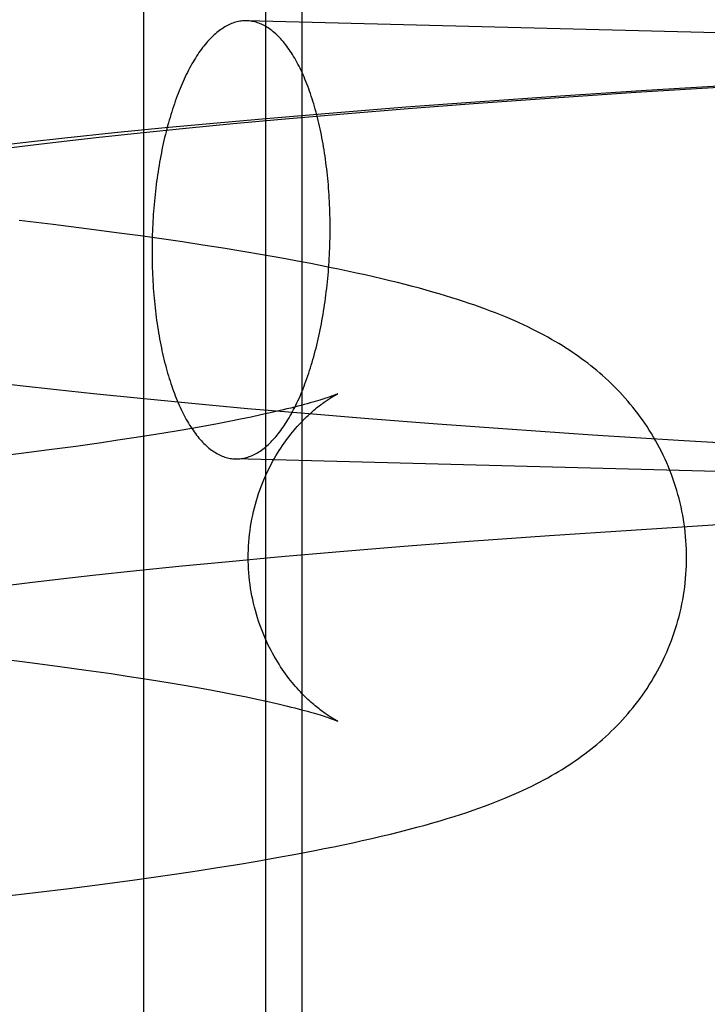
# Model space of a CAD drawing. Header units: inches. Extents: x 0 to 248, y 0 to 160.
# Tile 23 of 82: x 80.4763 to 80.5375, y 82.7299 to 82.8176. Entities that reach past the tile are written whole.
import ezdxf

# ---------------------------------------------------------------- set-up
doc = ezdxf.new("R2010")
doc.units = ezdxf.units.IN
doc.header["$LTSCALE"] = 13.627625
doc.header["$MEASUREMENT"] = 0
doc.linetypes.add('HIDDEN', pattern=[0.2, 0.1, -0.1])
doc.layers.add('DEFAULT_2', color=8, linetype='HIDDEN')

msp = doc.modelspace()

# ---------------------------------------------------------------- linework, layer by layer
at = {"layer": 'DEFAULT_2', "color": 8, "linetype": 'HIDDEN'}
for p, q in [((80.487364, 82.826609), (80.487364, 82.670359)), ((80.498201, 82.826609), (80.498201, 82.670359)), ((80.501434, 82.826609), (80.501434, 82.670359)), ((80.703961, 82.812087), (80.496539, 82.817461)), ((80.531158, 82.811104), (80.539771, 82.811638)), ((80.541023, 82.811787), (80.532066, 82.811249)), ((80.516723, 82.810103), (80.523876, 82.810617)), ((80.524442, 82.810754), (80.516899, 82.810229)), ((80.523876, 82.810617), (80.531158, 82.811104)), ((80.532066, 82.811249), (80.524442, 82.810754)), ((80.510699, 82.809767), (80.504594, 82.809284)), ((80.505182, 82.809191), (80.510886, 82.809655)), ((80.516899, 82.810229), (80.510699, 82.809767)), ((80.510886, 82.809655), (80.516723, 82.810103)), ((80.4986, 82.808779), (80.493897, 82.808359)), ((80.495317, 82.808315), (80.499633, 82.80871)), ((80.504594, 82.809284), (80.4986, 82.808779)), ((80.499633, 82.80871), (80.505182, 82.809191)), ((80.489282, 82.807925), (80.484763, 82.807477)), ((80.487057, 82.807498), (80.491122, 82.807911)), ((80.493897, 82.808359), (80.489282, 82.807925)), ((80.491122, 82.807911), (80.495317, 82.808315)), ((80.480347, 82.807014), (80.477106, 82.806656)), ((80.480289, 82.806759), (80.483134, 82.807078)), ((80.484763, 82.807477), (80.480347, 82.807014)), ((80.483134, 82.807078), (80.487057, 82.807498)), ((80.477106, 82.806656), (80.473928, 82.80629)), ((80.474871, 82.806111), (80.477534, 82.806436)), ((80.477534, 82.806436), (80.480289, 82.806759)), ((80.47931, 82.799331), (80.476282, 82.799693)), ((80.482278, 82.798959), (80.47931, 82.799331)), ((80.485185, 82.798577), (80.482278, 82.798959)), ((80.487089, 82.798316), (80.485185, 82.798577)), ((80.488965, 82.798051), (80.487089, 82.798316)), ((80.490814, 82.797781), (80.488965, 82.798051)), ((80.492636, 82.797504), (80.490814, 82.797781)), ((80.494431, 82.797222), (80.492636, 82.797504)), ((80.496198, 82.796934), (80.494431, 82.797222)), ((80.497942, 82.796637), (80.496198, 82.796934)), ((80.499671, 82.796331), (80.497942, 82.796637)), ((80.473234, 82.785364), (80.476393, 82.784997)), ((80.476393, 82.784997), (80.479615, 82.784638)), ((80.479615, 82.784638), (80.482899, 82.784288)), ((80.482899, 82.784288), (80.487368, 82.783835)), ((80.487368, 82.783835), (80.491935, 82.783395)), ((80.491935, 82.783395), (80.496595, 82.78297)), ((80.496595, 82.78297), (80.501339, 82.782559)), ((80.498633, 82.782566), (80.497805, 82.782383)), ((80.499404, 82.782744), (80.498633, 82.782566)), ((80.501339, 82.782559), (80.507376, 82.782065)), ((80.493924, 82.7816), (80.492816, 82.781395)), ((80.494979, 82.781802), (80.493924, 82.7816)), ((80.495978, 82.782), (80.494979, 82.781802)), ((80.49692, 82.782194), (80.495978, 82.782)), ((80.497805, 82.782383), (80.49692, 82.782194)), ((80.507376, 82.782065), (80.513517, 82.781592)), ((80.513517, 82.781592), (80.519745, 82.781141)), ((80.489172, 82.780767), (80.487855, 82.780555)), ((80.490438, 82.780978), (80.489172, 82.780767)), ((80.491653, 82.781188), (80.490438, 82.780978)), ((80.492816, 82.781395), (80.491653, 82.781188)), ((80.519745, 82.781141), (80.52731, 82.780628)), ((80.48361, 82.779913), (80.48133, 82.779591)), ((80.485073, 82.780127), (80.48361, 82.779913)), ((80.486488, 82.780341), (80.485073, 82.780127)), ((80.487855, 82.780555), (80.486488, 82.780341)), ((80.52731, 82.780628), (80.534945, 82.780146)), ((80.534945, 82.780146), (80.543899, 82.779623)), ((80.476474, 82.77895), (80.473906, 82.778632)), ((80.47895, 82.77927), (80.476474, 82.77895)), ((80.48133, 82.779591), (80.47895, 82.77927)), ((80.702978, 82.7731), (80.495529, 82.778474)), ((80.52348, 82.771656), (80.530753, 82.772144)), ((80.530753, 82.772144), (80.539358, 82.77268)), ((80.51051, 82.770692), (80.516337, 82.77114)), ((80.516337, 82.77114), (80.52348, 82.771656)), ((80.499281, 82.769745), (80.504819, 82.770226)), ((80.504819, 82.770226), (80.51051, 82.770692)), ((80.490793, 82.768944), (80.494976, 82.769349)), ((80.494976, 82.769349), (80.499281, 82.769745)), ((80.48283, 82.768111), (80.486741, 82.768531)), ((80.486741, 82.768531), (80.490793, 82.768944)), ((80.477251, 82.767469), (80.479996, 82.767791)), ((80.479996, 82.767791), (80.48283, 82.768111)), ((80.474599, 82.767143), (80.477251, 82.767469)), ((80.47494, 82.760641), (80.477468, 82.760323)), ((80.477468, 82.760323), (80.479903, 82.760003)), ((80.479903, 82.760003), (80.48224, 82.759682)), ((80.48224, 82.759682), (80.484476, 82.75936)), ((80.484476, 82.75936), (80.485909, 82.759147)), ((80.485909, 82.759147), (80.487293, 82.758933)), ((80.487293, 82.758933), (80.488629, 82.758721)), ((80.488629, 82.758721), (80.489915, 82.758509)), ((80.489915, 82.758509), (80.49115, 82.758299)), ((80.49115, 82.758299), (80.492333, 82.758091)), ((80.492333, 82.758091), (80.493462, 82.757886)), ((80.493462, 82.757886), (80.494538, 82.757683)), ((80.494538, 82.757683), (80.495559, 82.757484)), ((80.495559, 82.757484), (80.496523, 82.757288)), ((80.496523, 82.757288), (80.497432, 82.757097)), ((80.497432, 82.757097), (80.498283, 82.756911)), ((80.497479, 82.742683), (80.499205, 82.742985)), ((80.499205, 82.742985), (80.500907, 82.743296)), ((80.500907, 82.743296), (80.502595, 82.743618)), ((80.492141, 82.741819), (80.493947, 82.7421)), ((80.493947, 82.7421), (80.495726, 82.742388)), ((80.495726, 82.742388), (80.497479, 82.742683)), ((80.486569, 82.741011), (80.488453, 82.741275)), ((80.488453, 82.741275), (80.49031, 82.741544)), ((80.49031, 82.741544), (80.492141, 82.741819)), ((80.480751, 82.740247), (80.483691, 82.740624)), ((80.483691, 82.740624), (80.486569, 82.741011)), ((80.474688, 82.739522), (80.477749, 82.73988)), ((80.477749, 82.73988), (80.480751, 82.740247))]:
    msp.add_line(p, q, dxfattribs=at)
for points in [[(80.496539, 82.817461), (80.496522, 82.817461), (80.4964, 82.817461), (80.496278, 82.817457), (80.496156, 82.817448), (80.496034, 82.817434), (80.495912, 82.817416), (80.49579, 82.817393), (80.495668, 82.817365), (80.495546, 82.817333), (80.495425, 82.817297), (80.495303, 82.817255), (80.495182, 82.817209), (80.49506, 82.817159), (80.494939, 82.817104), (80.494819, 82.817044), (80.494698, 82.81698), (80.494578, 82.816912), (80.494459, 82.816839), (80.494339, 82.816761), (80.49422, 82.816679), (80.494102, 82.816593), (80.493984, 82.816502), (80.493866, 82.816407), (80.493749, 82.816307), (80.493632, 82.816203), (80.493516, 82.816095), (80.493401, 82.815982), (80.493286, 82.815866), (80.493172, 82.815744), (80.493059, 82.815619), (80.492946, 82.81549), (80.492834, 82.815356), (80.492723, 82.815218), (80.492612, 82.815076), (80.492503, 82.81493), (80.492394, 82.81478), (80.492286, 82.814627), (80.492179, 82.814469), (80.492073, 82.814307), (80.491968, 82.814141), (80.491863, 82.813972), (80.49176, 82.813798), (80.491658, 82.813621), (80.491557, 82.813441), (80.491457, 82.813256), (80.491358, 82.813068), (80.49126, 82.812876), (80.491163, 82.812681), (80.491067, 82.812483), (80.490973, 82.81228), (80.49088, 82.812075), (80.490788, 82.811866), (80.490697, 82.811654), (80.490607, 82.811439), (80.490519, 82.81122), (80.490432, 82.810998), (80.490347, 82.810773), (80.490262, 82.810546), (80.490179, 82.810315), (80.490098, 82.810081), (80.490018, 82.809844), (80.489939, 82.809605), (80.489862, 82.809363), (80.489786, 82.809118), (80.489712, 82.80887), (80.489639, 82.80862), (80.489568, 82.808367), (80.489498, 82.808112), (80.48943, 82.807855), (80.489363, 82.807595), (80.489298, 82.807332), (80.489235, 82.807068), (80.489173, 82.806802), (80.489113, 82.806533), (80.489054, 82.806262), (80.488998, 82.80599), (80.488942, 82.805715), (80.488889, 82.805439), (80.488837, 82.80516), (80.488787, 82.804881), (80.488738, 82.804599), (80.488692, 82.804316), (80.488647, 82.804031), (80.488604, 82.803745), (80.488562, 82.803458), (80.488522, 82.803169), (80.488485, 82.802879), (80.488448, 82.802588), (80.488414, 82.802296), (80.488382, 82.802003), (80.488351, 82.801709), (80.488322, 82.801414), (80.488295, 82.801118), (80.48827, 82.800821), (80.488247, 82.800524), (80.488225, 82.800226), (80.488206, 82.799927), (80.488188, 82.799628), (80.488172, 82.799329), (80.488158, 82.799029), (80.488146, 82.79873), (80.488135, 82.79843), (80.488127, 82.798129), (80.48812, 82.797829), (80.488116, 82.797529), (80.488113, 82.797229), (80.488112, 82.796929)], [(80.503956, 82.799005), (80.503955, 82.799305), (80.503952, 82.799604), (80.503948, 82.799903), (80.503941, 82.800202), (80.503933, 82.8005), (80.503922, 82.800797), (80.50391, 82.801094), (80.503896, 82.80139), (80.50388, 82.801685), (80.503862, 82.801979), (80.503843, 82.802272), (80.503821, 82.802565), (80.503798, 82.802856), (80.503773, 82.803146), (80.503746, 82.803435), (80.503717, 82.803722), (80.503686, 82.804008), (80.503654, 82.804293), (80.503619, 82.804576), (80.503583, 82.804858), (80.503545, 82.805138), (80.503506, 82.805416), (80.503464, 82.805693), (80.503421, 82.805967), (80.503376, 82.80624), (80.50333, 82.806511), (80.503281, 82.80678), (80.503231, 82.807047), (80.503179, 82.807311), (80.503126, 82.807574), (80.50307, 82.807834), (80.503014, 82.808091), (80.502955, 82.808347), (80.502895, 82.8086), (80.502833, 82.80885), (80.50277, 82.809098), (80.502705, 82.809343), (80.502638, 82.809585), (80.50257, 82.809825), (80.5025, 82.810062), (80.502429, 82.810296), (80.502356, 82.810527), (80.502282, 82.810755), (80.502206, 82.81098), (80.502129, 82.811202), (80.50205, 82.811421), (80.50197, 82.811637), (80.501889, 82.811849), (80.501806, 82.812058), (80.501721, 82.812264), (80.501636, 82.812466), (80.501549, 82.812665), (80.501461, 82.812861), (80.501371, 82.813053), (80.50128, 82.813241), (80.501188, 82.813426), (80.501095, 82.813607), (80.501001, 82.813784), (80.500905, 82.813958), (80.500808, 82.814128), (80.50071, 82.814294), (80.500611, 82.814456), (80.500511, 82.814614), (80.50041, 82.814768), (80.500308, 82.814919), (80.500204, 82.815065), (80.5001, 82.815207), (80.499995, 82.815345), (80.499889, 82.815479), (80.499782, 82.815609), (80.499674, 82.815735), (80.499565, 82.815856), (80.499456, 82.815973), (80.499345, 82.816086), (80.499234, 82.816195), (80.499122, 82.816299), (80.499009, 82.816399), (80.498896, 82.816495), (80.498782, 82.816586), (80.498667, 82.816672), (80.498552, 82.816755), (80.498436, 82.816833), (80.498319, 82.816906), (80.498202, 82.816975), (80.498084, 82.817039), (80.497966, 82.817099), (80.497848, 82.817155), (80.497729, 82.817205), (80.497609, 82.817252), (80.49749, 82.817293), (80.49737, 82.81733), (80.497249, 82.817363), (80.497128, 82.817391), (80.497008, 82.817414), (80.496886, 82.817433), (80.496765, 82.817447), (80.496643, 82.817456), (80.496539, 82.817461)], [(80.495529, 82.778474), (80.495546, 82.778473), (80.495668, 82.778473), (80.49579, 82.778478), (80.495912, 82.778487), (80.496034, 82.7785), (80.496156, 82.778519), (80.496278, 82.778541), (80.4964, 82.778569), (80.496522, 82.778601), (80.496643, 82.778638), (80.496765, 82.778679), (80.496886, 82.778725), (80.497008, 82.778775), (80.497128, 82.77883), (80.497249, 82.77889), (80.49737, 82.778954), (80.49749, 82.779023), (80.497609, 82.779096), (80.497729, 82.779173), (80.497848, 82.779255), (80.497966, 82.779341), (80.498084, 82.779432), (80.498202, 82.779528), (80.498319, 82.779627), (80.498436, 82.779731), (80.498552, 82.779839), (80.498667, 82.779952), (80.498782, 82.780069), (80.498896, 82.78019), (80.499009, 82.780315), (80.499122, 82.780445), (80.499234, 82.780578), (80.499345, 82.780716), (80.499456, 82.780858), (80.499565, 82.781004), (80.499674, 82.781154), (80.499782, 82.781308), (80.499889, 82.781466), (80.499995, 82.781627), (80.5001, 82.781793), (80.500204, 82.781963), (80.500308, 82.782136), (80.50041, 82.782313), (80.500511, 82.782494), (80.500611, 82.782678), (80.50071, 82.782866), (80.500808, 82.783058), (80.500905, 82.783253), (80.501001, 82.783452), (80.501095, 82.783654), (80.501188, 82.783859), (80.50128, 82.784068), (80.501371, 82.78428), (80.501461, 82.784496), (80.501549, 82.784714), (80.501636, 82.784936), (80.501721, 82.785161), (80.501806, 82.785389), (80.501889, 82.78562), (80.50197, 82.785853), (80.50205, 82.78609), (80.502129, 82.78633), (80.502206, 82.786572), (80.502282, 82.786817), (80.502356, 82.787064), (80.502429, 82.787314), (80.5025, 82.787567), (80.50257, 82.787822), (80.502638, 82.78808), (80.502705, 82.78834), (80.50277, 82.788602), (80.502833, 82.788866), (80.502895, 82.789133), (80.502955, 82.789401), (80.503014, 82.789672), (80.50307, 82.789945), (80.503126, 82.790219), (80.503179, 82.790496), (80.503231, 82.790774), (80.503281, 82.791054), (80.50333, 82.791335), (80.503376, 82.791618), (80.503421, 82.791903), (80.503464, 82.792189), (80.503506, 82.792476), (80.503545, 82.792765), (80.503583, 82.793055), (80.503619, 82.793346), (80.503654, 82.793638), (80.503686, 82.793932), (80.503717, 82.794226), (80.503746, 82.794521), (80.503773, 82.794817), (80.503798, 82.795113), (80.503821, 82.795411), (80.503843, 82.795709), (80.503862, 82.796007), (80.50388, 82.796306), (80.503896, 82.796605), (80.50391, 82.796905), (80.503922, 82.797205), (80.503933, 82.797505), (80.503941, 82.797805), (80.503948, 82.798105), (80.503952, 82.798405), (80.503955, 82.798705), (80.503956, 82.799005)], [(80.488112, 82.796929), (80.488113, 82.796629), (80.488116, 82.79633), (80.48812, 82.796031), (80.488127, 82.795733), (80.488135, 82.795435), (80.488146, 82.795137), (80.488158, 82.794841), (80.488172, 82.794545), (80.488188, 82.794249), (80.488206, 82.793955), (80.488225, 82.793662), (80.488247, 82.79337), (80.48827, 82.793078), (80.488295, 82.792788), (80.488322, 82.7925), (80.488351, 82.792212), (80.488382, 82.791926), (80.488414, 82.791641), (80.488448, 82.791358), (80.488485, 82.791076), (80.488522, 82.790796), (80.488562, 82.790518), (80.488604, 82.790242), (80.488647, 82.789967), (80.488692, 82.789694), (80.488738, 82.789423), (80.488787, 82.789154), (80.488837, 82.788888), (80.488889, 82.788623), (80.488942, 82.788361), (80.488998, 82.788101), (80.489054, 82.787843), (80.489113, 82.787588), (80.489173, 82.787335), (80.489235, 82.787084), (80.489298, 82.786837), (80.489363, 82.786591), (80.48943, 82.786349), (80.489498, 82.786109), (80.489568, 82.785872), (80.489639, 82.785638), (80.489712, 82.785407), (80.489786, 82.785179), (80.489862, 82.784954), (80.489939, 82.784732), (80.490018, 82.784513), (80.490098, 82.784298), (80.490179, 82.784085), (80.490262, 82.783876), (80.490347, 82.78367), (80.490432, 82.783468), (80.490519, 82.783269), (80.490607, 82.783073), (80.490697, 82.782882), (80.490788, 82.782693), (80.49088, 82.782508), (80.490973, 82.782327), (80.491067, 82.78215), (80.491163, 82.781976), (80.49126, 82.781807), (80.491358, 82.781641), (80.491457, 82.781479), (80.491557, 82.78132), (80.491658, 82.781166), (80.49176, 82.781016), (80.491863, 82.78087), (80.491968, 82.780727), (80.492073, 82.780589), (80.492179, 82.780455), (80.492286, 82.780325), (80.492394, 82.7802), (80.492503, 82.780078), (80.492612, 82.779961), (80.492723, 82.779848), (80.492834, 82.77974), (80.492946, 82.779635), (80.493059, 82.779535), (80.493172, 82.77944), (80.493286, 82.779349), (80.493401, 82.779262), (80.493516, 82.77918), (80.493632, 82.779102), (80.493749, 82.779028), (80.493866, 82.778959), (80.493984, 82.778895), (80.494102, 82.778835), (80.49422, 82.77878), (80.494339, 82.778729), (80.494459, 82.778683), (80.494578, 82.778641), (80.494698, 82.778604), (80.494819, 82.778571), (80.494939, 82.778544), (80.49506, 82.77852), (80.495182, 82.778502), (80.495303, 82.778488), (80.495425, 82.778478), (80.495529, 82.778474)], [(80.535672, 82.7697), (80.535669, 82.77005), (80.535659, 82.770431), (80.535643, 82.770811), (80.535619, 82.771191), (80.535588, 82.771571), (80.535551, 82.77195), (80.535506, 82.772328), (80.535455, 82.772705), (80.535397, 82.773081), (80.535332, 82.773455), (80.535261, 82.773828), (80.535182, 82.774199), (80.535098, 82.774568), (80.535006, 82.774935), (80.534908, 82.7753), (80.534804, 82.775663), (80.534694, 82.776023), (80.534577, 82.77638), (80.534455, 82.776735), (80.534326, 82.777087), (80.534191, 82.777435), (80.534051, 82.777781), (80.533905, 82.778123), (80.533753, 82.778461), (80.533596, 82.778797), (80.533434, 82.779128), (80.533266, 82.779456), (80.533093, 82.779781), (80.532915, 82.780101), (80.532732, 82.780418), (80.532544, 82.780731), (80.532352, 82.781039), (80.532155, 82.781344), (80.531954, 82.781643), (80.531749, 82.781939), (80.53154, 82.78223), (80.531327, 82.782516), (80.531111, 82.782799), (80.53089, 82.783076), (80.530666, 82.78335), (80.530438, 82.783619), (80.530206, 82.783885), (80.52997, 82.784147), (80.52973, 82.784405), (80.529485, 82.784661), (80.529236, 82.784914), (80.528982, 82.785163), (80.528725, 82.785408), (80.528466, 82.785648), (80.528205, 82.785883), (80.527942, 82.786112), (80.527679, 82.786336), (80.527414, 82.786554), (80.527148, 82.786768), (80.526879, 82.786978), (80.526608, 82.787185), (80.526333, 82.787388), (80.526055, 82.787588), (80.525772, 82.787786), (80.525485, 82.787982), (80.525194, 82.788175), (80.524899, 82.788366), (80.524598, 82.788555), (80.524292, 82.788742), (80.52398, 82.788927), (80.523662, 82.789112), (80.523336, 82.789295), (80.523, 82.789479), (80.522655, 82.789663), (80.522299, 82.789847), (80.521932, 82.790031), (80.521557, 82.790214), (80.521173, 82.790396), (80.520781, 82.790576), (80.52038, 82.790755), (80.51997, 82.790933), (80.519551, 82.79111), (80.519123, 82.791285), (80.518684, 82.791459), (80.518235, 82.791632), (80.517775, 82.791805), (80.517304, 82.791976), (80.516821, 82.792147), (80.516327, 82.792316), (80.515822, 82.792485), (80.515304, 82.792653), (80.514774, 82.792821), (80.51423, 82.792987), (80.513672, 82.793154), (80.513098, 82.793321), (80.512508, 82.793487), (80.511899, 82.793655), (80.511272, 82.793822), (80.510625, 82.793991), (80.509956, 82.79416), (80.509267, 82.79433), (80.508555, 82.794501), (80.507823, 82.794673), (80.507071, 82.794844), (80.506302, 82.795014), (80.505515, 82.795185), (80.504713, 82.795354), (80.503898, 82.795521), (80.50307, 82.795687), (80.502232, 82.795852), (80.501385, 82.796014), (80.499671, 82.796331)], [(80.496672, 82.7697), (80.496675, 82.770024), (80.496685, 82.770372), (80.496701, 82.77072), (80.496724, 82.771067), (80.496754, 82.771414), (80.496791, 82.771759), (80.496834, 82.772102), (80.496883, 82.772444), (80.496939, 82.772784), (80.497001, 82.773121), (80.497069, 82.773456), (80.497144, 82.773787), (80.497224, 82.774116), (80.49731, 82.774441), (80.497401, 82.774762), (80.497498, 82.775079), (80.497599, 82.775392), (80.497706, 82.775701), (80.497817, 82.776004), (80.497933, 82.776303), (80.498053, 82.776596), (80.498176, 82.776884), (80.498303, 82.777166), (80.498434, 82.777443), (80.498567, 82.777714), (80.498703, 82.777979), (80.498842, 82.778238), (80.498984, 82.778491), (80.499127, 82.778738), (80.499272, 82.778978), (80.499418, 82.779212), (80.499565, 82.779439), (80.499712, 82.779659), (80.49986, 82.779873), (80.500009, 82.78008), (80.500157, 82.780281), (80.500305, 82.780475), (80.500452, 82.780663), (80.500599, 82.780845), (80.500745, 82.78102), (80.50089, 82.781189), (80.501034, 82.781353), (80.501176, 82.781511), (80.501317, 82.781663), (80.501457, 82.781809), (80.501595, 82.78195), (80.501731, 82.782086), (80.501865, 82.782217), (80.501998, 82.782344), (80.50213, 82.782465), (80.502259, 82.782582), (80.502386, 82.782695), (80.50251, 82.782802), (80.502633, 82.782906), (80.502753, 82.783005), (80.50287, 82.783099), (80.502984, 82.78319), (80.503096, 82.783276), (80.503205, 82.783358), (80.503312, 82.783437), (80.503415, 82.783511), (80.503515, 82.783582), (80.503611, 82.783649), (80.503705, 82.783713), (80.503796, 82.783773), (80.503883, 82.78383), (80.503967, 82.783883), (80.504047, 82.783933), (80.504123, 82.783979), (80.504194, 82.784022), (80.504261, 82.784061), (80.504324, 82.784097), (80.504382, 82.784129), (80.504435, 82.784158), (80.504483, 82.784184), (80.504526, 82.784207), (80.504563, 82.784226), (80.504595, 82.784242), (80.50462, 82.784255), (80.504639, 82.784264), (80.504652, 82.78427), (80.504656, 82.784272)], [(80.504655, 82.784272), (80.504646, 82.784268), (80.504629, 82.78426), (80.504604, 82.784249), (80.504571, 82.784236), (80.504529, 82.784218), (80.504478, 82.784198), (80.504418, 82.784174), (80.504348, 82.784148), (80.504268, 82.784118), (80.504178, 82.784085), (80.504077, 82.784048), (80.503965, 82.784009), (80.503841, 82.783966), (80.503706, 82.783921), (80.503558, 82.783872), (80.503399, 82.78382), (80.503227, 82.783766), (80.503042, 82.783708), (80.502844, 82.783648), (80.502633, 82.783586), (80.502409, 82.783521), (80.502171, 82.783453), (80.50192, 82.783383), (80.501655, 82.78331), (80.501376, 82.783235), (80.501083, 82.783158), (80.500775, 82.783079), (80.500454, 82.782998), (80.500118, 82.782915), (80.499768, 82.782831), (80.499404, 82.782744)], [(80.504652, 82.755129), (80.504656, 82.755128), (80.50465, 82.75513), (80.504637, 82.755137), (80.504617, 82.755146), (80.504591, 82.755159), (80.504559, 82.755176), (80.50452, 82.755195), (80.504477, 82.755218), (80.504428, 82.755245), (80.504375, 82.755274), (80.504316, 82.755307), (80.504253, 82.755343), (80.504186, 82.755383), (80.504114, 82.755426), (80.504038, 82.755472), (80.503957, 82.755523), (80.503873, 82.755576), (80.503785, 82.755634), (80.503694, 82.755694), (80.503599, 82.755758), (80.503502, 82.755826), (80.503402, 82.755897), (80.503298, 82.755972), (80.503192, 82.756051), (80.503083, 82.756133), (80.502972, 82.75622), (80.502857, 82.75631), (80.50274, 82.756405), (80.502621, 82.756504), (80.502499, 82.756607), (80.502375, 82.756714), (80.502248, 82.756827), (80.502119, 82.756944), (80.501988, 82.757065), (80.501856, 82.757192), (80.501721, 82.757323), (80.501585, 82.757459), (80.501447, 82.757601), (80.501307, 82.757748), (80.501166, 82.7579), (80.501023, 82.758059), (80.500879, 82.758222), (80.500734, 82.758392), (80.500588, 82.758568), (80.500442, 82.758749), (80.500295, 82.758937), (80.500147, 82.759131), (80.499999, 82.759332), (80.499851, 82.759539), (80.499704, 82.759753), (80.499556, 82.759973), (80.49941, 82.7602), (80.499264, 82.760434), (80.499119, 82.760675), (80.498976, 82.760922), (80.498835, 82.761174), (80.498697, 82.761433), (80.498561, 82.761698), (80.498428, 82.761969), (80.498298, 82.762246), (80.498171, 82.762528), (80.498048, 82.762815), (80.497928, 82.763108), (80.497813, 82.763406), (80.497702, 82.76371), (80.497596, 82.764018), (80.497495, 82.76433), (80.497398, 82.764647), (80.497307, 82.764968), (80.497222, 82.765292), (80.497142, 82.765621), (80.497068, 82.765952), (80.497, 82.766286), (80.496938, 82.766623), (80.496882, 82.766962), (80.496833, 82.767303), (80.49679, 82.767646), (80.496754, 82.767991), (80.496724, 82.768336), (80.496701, 82.768683), (80.496685, 82.76903), (80.496675, 82.769378), (80.496672, 82.7697)], [(80.502595, 82.743618), (80.503437, 82.743785), (80.50428, 82.743956), (80.505126, 82.744132), (80.505973, 82.744313), (80.50682, 82.744499), (80.507662, 82.74469), (80.508497, 82.744885), (80.50932, 82.745082), (80.510128, 82.745282), (80.510914, 82.745483), (80.511672, 82.745684), (80.5124, 82.745882), (80.513092, 82.746077), (80.513753, 82.746269), (80.514384, 82.746459), (80.514989, 82.746646), (80.515571, 82.746832), (80.51613, 82.747017), (80.516669, 82.7472), (80.517187, 82.747382), (80.517685, 82.747562), (80.518163, 82.74774), (80.518624, 82.747917), (80.519071, 82.748094), (80.519505, 82.748271), (80.519928, 82.748448), (80.520343, 82.748628), (80.520748, 82.748808), (80.521144, 82.74899), (80.52153, 82.749173), (80.521908, 82.749356), (80.522276, 82.749541), (80.522635, 82.749726), (80.522985, 82.749912), (80.523324, 82.750098), (80.523655, 82.750284), (80.523976, 82.75047), (80.52429, 82.750656), (80.524597, 82.750844), (80.524898, 82.751033), (80.525193, 82.751224), (80.525484, 82.751417), (80.525771, 82.751612), (80.526054, 82.751811), (80.526334, 82.752012), (80.52661, 82.752216), (80.526882, 82.752424), (80.527152, 82.752634), (80.527418, 82.752848), (80.527681, 82.753065), (80.527942, 82.753287), (80.528201, 82.753513), (80.528459, 82.753745), (80.528716, 82.753983), (80.528972, 82.754227), (80.529226, 82.754476), (80.529476, 82.754729), (80.529721, 82.754985), (80.529962, 82.755244), (80.530199, 82.755507), (80.530431, 82.755773), (80.53066, 82.756042), (80.530884, 82.756316), (80.531105, 82.756593), (80.531321, 82.756875), (80.531534, 82.757162), (80.531744, 82.757453), (80.531949, 82.757748), (80.53215, 82.758048), (80.532347, 82.758352), (80.53254, 82.758661), (80.532727, 82.758974), (80.532911, 82.759291), (80.533089, 82.759611), (80.533262, 82.759936), (80.53343, 82.760264), (80.533593, 82.760596), (80.53375, 82.760931), (80.533902, 82.76127), (80.534048, 82.761612), (80.534189, 82.761958), (80.534324, 82.762307), (80.534452, 82.762658), (80.534575, 82.763013), (80.534692, 82.763371), (80.534803, 82.763731), (80.534907, 82.764094), (80.535005, 82.764459), (80.535096, 82.764826), (80.535181, 82.765196), (80.53526, 82.765567), (80.535331, 82.76594), (80.535396, 82.766314), (80.535454, 82.76669), (80.535506, 82.767068), (80.53555, 82.767446), (80.535588, 82.767825), (80.535619, 82.768205), (80.535642, 82.768585), (80.535659, 82.768966), (80.535669, 82.769347), (80.535672, 82.7697)], [(80.498283, 82.756911), (80.499078, 82.756731), (80.499454, 82.756644), (80.499815, 82.756557), (80.500163, 82.756473), (80.500496, 82.756391), (80.500815, 82.75631), (80.50112, 82.756231), (80.501411, 82.756155), (80.501688, 82.75608), (80.501951, 82.756008), (80.502201, 82.755938), (80.502436, 82.755871), (80.502659, 82.755806), (80.502868, 82.755744), (80.503063, 82.755684), (80.503246, 82.755628), (80.503417, 82.755574), (80.503574, 82.755522), (80.50372, 82.755474), (80.503854, 82.755429), (80.504652, 82.755129)]]:
    msp.add_lwpolyline(points, dxfattribs=at)
msp.add_arc((80.768271, 82.624859), 0.25, 90, 270, dxfattribs=at)

doc.saveas('drawing.dxf')
